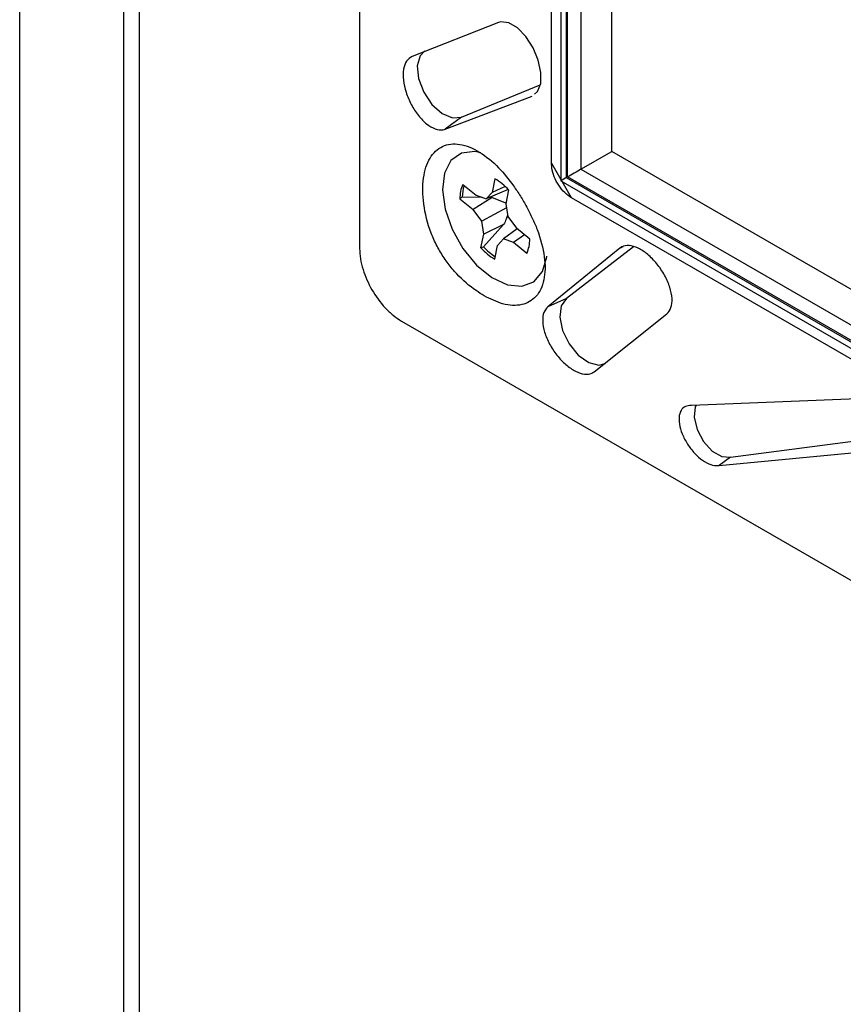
# Model space of a CAD drawing. Header units: inches. Extents: x 0.3 to 33.8, y 0.2 to 21.7.
# Tile 163 of 192: x 29.985 to 30.158, y 17.862 to 18.07. Entities that reach past the tile are written whole.
import ezdxf

# ---------------------------------------------------------------- set-up
doc = ezdxf.new("R2010")
doc.units = ezdxf.units.IN
doc.header["$MEASUREMENT"] = 0

msp = doc.modelspace()

# ---------------------------------------------------------------- linework, layer by layer
at = {"color": 7, "linetype": 'Continuous', "lineweight": 25}
for p, q in [((29.98488045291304, 17.46451884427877), (29.98488045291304, 18.63829626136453)), ((30.00683302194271, 17.4323618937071), (30.00683302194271, 18.62655283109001)), ((30.01007083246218, 18.62411690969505), (30.01007083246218, 17.42992597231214)), ((30.0565210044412, 18.44860098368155), (30.0565210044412, 18.02133922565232)), ((30.09691606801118, 18.03936121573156), (30.09691606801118, 18.37414294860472)), ((30.0989010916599, 18.36935240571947), (30.0989010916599, 18.03560878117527)), ((30.10007266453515, 18.36541006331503), (30.10007266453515, 18.03628549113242)), ((30.10034030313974, 18.03644004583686), (30.10034030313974, 18.36494649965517)), ((30.10314383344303, 18.36265153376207), (30.10314383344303, 18.03805875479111)), ((30.10964399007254, 18.0418112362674), (30.10964399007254, 18.35889907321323)), ((30.08578346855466, 18.06899249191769), (30.0675586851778, 18.06180302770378)), ((30.07801663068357, 18.04904033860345), (30.09455308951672, 18.05584410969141)), ((30.07456365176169, 18.04652503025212), (30.09284418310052, 18.05347259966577)), ((30.07801663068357, 18.04904033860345), (30.07456365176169, 18.04652503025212)), ((30.10314383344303, 18.03805875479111), (30.10964399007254, 18.0418112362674)), ((30.38423404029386, 17.88329377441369), (30.10964399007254, 18.0418112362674)), ((30.09700166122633, 18.03833266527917), (30.09691606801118, 18.03936121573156)), ((30.09691606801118, 18.03936121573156), (30.0989010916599, 18.03592342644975)), ((30.10314383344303, 18.03805875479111), (30.38423404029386, 17.87578883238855)), ((30.08501309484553, 18.03606606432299), (30.08443146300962, 18.03316969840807)), ((30.09890109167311, 18.03560878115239), (30.38791621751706, 17.86876390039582)), ((30.1011587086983, 18.03201274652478), (30.09917356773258, 18.03545148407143)), ((30.10007266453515, 18.03628549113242), (30.38508746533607, 17.87174994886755)), ((30.38481982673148, 17.8722135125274), (30.10034030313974, 18.03644004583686)), ((30.07825191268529, 18.03484823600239), (30.0810508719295, 18.03256078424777)), ((30.08782246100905, 18.03379465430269), (30.08320039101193, 18.03179163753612)), ((30.08719483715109, 18.03442010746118), (30.08443146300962, 18.03316969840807)), ((30.08792082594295, 18.03368971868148), (30.08733919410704, 18.03079335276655)), ((30.07764767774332, 18.0318393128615), (30.08044663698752, 18.02955186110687)), ((30.08232711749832, 18.03210411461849), (30.07814132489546, 18.03217492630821)), ((30.08444074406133, 18.03206835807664), (30.08044663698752, 18.02955186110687)), ((30.0810508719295, 18.03256078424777), (30.08320039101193, 18.03179163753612)), ((30.08320039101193, 18.03179163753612), (30.08443146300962, 18.03316969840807)), ((30.08444074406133, 18.03206835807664), (30.08386154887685, 18.03207815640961)), ((30.08444074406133, 18.03206835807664), (30.08744695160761, 18.03092945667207)), ((30.39107248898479, 17.86464908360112), (30.1011587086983, 18.03201274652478)), ((30.08225544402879, 18.02708606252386), (30.08044663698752, 18.02955186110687)), ((30.08746703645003, 18.02994277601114), (30.08225544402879, 18.02708606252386)), ((30.08733919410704, 18.03079335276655), (30.08774771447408, 18.02807533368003)), ((30.08266396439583, 18.02436804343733), (30.08225544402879, 18.02708606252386)), ((30.08774771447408, 18.02807533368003), (30.08955652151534, 18.02560953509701)), ((30.08686788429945, 18.02639402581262), (30.08261626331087, 18.02171311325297)), ((30.08686788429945, 18.02639402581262), (30.08266396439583, 18.02436804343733)), ((30.08969182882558, 18.02549895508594), (30.08680276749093, 18.02336975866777)), ((30.09235548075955, 18.0233220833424), (30.08955652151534, 18.02560953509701)), ((30.08208233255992, 18.02147167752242), (30.08266396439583, 18.02436804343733)), ((30.08680276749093, 18.02336975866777), (30.08557169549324, 18.02199169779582)), ((30.08895228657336, 18.02260061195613), (30.08680276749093, 18.02336975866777)), ((30.09129277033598, 18.02419058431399), (30.08895228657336, 18.02260061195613)), ((30.08499006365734, 18.01909533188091), (30.08557169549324, 18.02199169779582)), ((30.09175124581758, 18.0203131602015), (30.08895228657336, 18.02260061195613)), ((30.11134330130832, 18.02143113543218), (30.09618840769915, 18.00906985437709)), ((30.11421831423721, 18.0216980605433), (30.10009341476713, 18.01080222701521)), ((30.11134330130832, 18.02143113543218), (30.11206424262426, 18.0217510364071)), ((30.10009341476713, 18.01080222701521), (30.09618840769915, 18.00906985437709)), ((30.1059170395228, 17.99536443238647), (30.12125356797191, 18.00755651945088)), ((30.06535849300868, 18.00603224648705), (30.43535798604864, 17.79243608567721)), ((30.16865835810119, 17.98990272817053), (30.12643948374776, 17.98822252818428)), ((30.13470506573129, 17.97732896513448), (30.17513582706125, 17.98261582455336)), ((30.13231209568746, 17.97559507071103), (30.17354011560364, 17.97955934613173)), ((30.13470506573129, 17.97732896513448), (30.13231209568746, 17.97559507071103))]:
    msp.add_line(p, q, dxfattribs=at)
at = {"color": 7, "linetype": 'Continuous', "lineweight": 25, "flags": 128}
for points in [[(30.09333221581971, 18.05387023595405), (30.0940213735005, 18.0544317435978), (30.09467152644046, 18.05615870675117), (30.09471998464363, 18.05845183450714), (30.09416549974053, 18.06105149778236), (30.09307085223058, 18.0636717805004), (30.09155474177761, 18.06602475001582), (30.0897827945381, 18.06784597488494), (30.0879538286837, 18.06892351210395), (30.08627839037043, 18.06912792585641), (30.08578346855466, 18.06899249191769), (30.08578346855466, 18.06899249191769)], [(30.07028918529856, 18.06299437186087), (30.069273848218, 18.06196415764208), (30.06866964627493, 18.05985281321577), (30.06893148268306, 18.05716242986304), (30.07001905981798, 18.05430706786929), (30.07176499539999, 18.05172617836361), (30.07390058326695, 18.04981697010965), (30.07609714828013, 18.04887327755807), (30.07801663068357, 18.04904033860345)], [(30.08208294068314, 18.04154966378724), (30.08077197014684, 18.04178684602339), (30.07795698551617, 18.04144959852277), (30.07576794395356, 18.03988003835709), (30.0743993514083, 18.03721762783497), (30.07397281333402, 18.0336989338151), (30.07452622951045, 18.02963660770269), (30.07601042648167, 18.02539160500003), (30.07829352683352, 18.02134111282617), (30.08117266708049, 18.01784503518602), (30.08439202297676, 18.0152140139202), (30.08766554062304, 18.01368182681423), (30.09070235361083, 18.01338461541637), (30.09323262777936, 18.01434878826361), (30.09503153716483, 18.01648867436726), (30.09593924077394, 18.01961413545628), (30.0959485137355, 18.0196928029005)], [(30.10009341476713, 18.01080222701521), (30.09898915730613, 18.00922315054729), (30.09870827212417, 18.00684878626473), (30.0992939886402, 18.0040445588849), (30.10065616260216, 18.00124205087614), (30.10258514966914, 17.9988725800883), (30.10478407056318, 17.99730081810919), (30.10691450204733, 17.99676866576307), (30.1082673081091, 17.99710706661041)], [(30.12740230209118, 17.98830487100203), (30.12725743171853, 17.98794795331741), (30.12703303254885, 17.98575736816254), (30.12764610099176, 17.98317882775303), (30.12899040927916, 17.98065912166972), (30.13083302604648, 17.97863484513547), (30.13285467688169, 17.97745674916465), (30.13470506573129, 17.97732896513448)]]:
    msp.add_lwpolyline(points, dxfattribs=at)
at = {"color": 7, "linetype": 'Continuous', "lineweight": 25}
for centre, radius, start, end in [((30.07846433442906, 18.02508576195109), 0.0127848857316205, 42.2973864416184, 59.18773366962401), ((30.08466857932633, 18.03199454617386), 0.007022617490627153, 156.0238077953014, 181.2666129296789), ((30.08546905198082, 18.03225486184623), 0.007328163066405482, 161.1807582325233, 180.6249942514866), ((30.08533457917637, 18.02316685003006), 0.007022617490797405, 336.0238077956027, 1.266612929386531), ((30.09153882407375, 18.03007563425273), 0.01278488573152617, 222.2973864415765, 239.1877336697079), ((30.09220695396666, 18.03054100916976), 0.01303507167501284, 222.6284848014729, 236.9334337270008)]:
    msp.add_arc(centre, radius, start, end, dxfattribs=at)
for centre, major_axis, ratio, start_param, end_param in [((30.10175451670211, 18.03725645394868), (0.002000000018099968, 0.001154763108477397), 7.037292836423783e-05, 0.8028108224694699, 2.356153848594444), ((30.1029010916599, 18.03791830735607), (0.004000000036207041, 0.002309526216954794), 7.037292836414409e-05, 2.356153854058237, 3.141633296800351), ((30.10197434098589, 18.03737886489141), (0.08571799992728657, 0.05579105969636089), 0.08665554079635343, 1.795748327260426, 1.801738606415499), ((30.10197434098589, 18.03737886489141), (0.09123084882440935, 0.04293145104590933), 0.06060465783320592, 4.464162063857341, 4.470152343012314)]:
    msp.add_ellipse(centre, major_axis=major_axis, ratio=ratio, start_param=start_param, end_param=end_param, dxfattribs=at)
for points, knots in [([(30.0675586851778, 18.06180302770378), (30.06713955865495, 18.06153827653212), (30.06630125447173, 18.06100874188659), (30.06568232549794, 18.05921322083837), (30.06563969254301, 18.05691322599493), (30.0662104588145, 18.05429275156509), (30.06732031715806, 18.05166252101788), (30.06885015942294, 18.04930737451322), (30.07063328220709, 18.04749032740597), (30.07246385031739, 18.04643146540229), (30.07377950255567, 18.04626649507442), (30.07440710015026, 18.04647341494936), (30.07456365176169, 18.04652503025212)], [0, 0, 0, 0, 0.1070010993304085, 0.214015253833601, 0.3207028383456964, 0.427207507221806, 0.5338414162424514, 0.6408595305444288, 0.7483509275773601, 0.8561990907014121, 0.9641294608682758, 1, 1, 1, 1]), ([(30.08278968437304, 18.01134541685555), (30.0841001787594, 18.01070345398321), (30.08696645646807, 18.00929937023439), (30.09085233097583, 18.00919953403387), (30.09391948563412, 18.0109470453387), (30.09560111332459, 18.01451352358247), (30.09569506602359, 18.01948254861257), (30.0944665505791, 18.0241614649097), (30.09294643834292, 18.02771750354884), (30.0917570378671, 18.03009556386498), (30.09042281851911, 18.03238923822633), (30.0884793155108, 18.03530320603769), (30.08566998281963, 18.03873980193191), (30.08172484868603, 18.04197760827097), (30.07755038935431, 18.04365650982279), (30.07383866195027, 18.04322835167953), (30.07113724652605, 18.04070419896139), (30.06974671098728, 18.03639198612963), (30.06981179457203, 18.03081858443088), (30.07101653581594, 18.02568476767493), (30.07277251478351, 18.02187796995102), (30.0742836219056, 18.01932577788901), (30.07572053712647, 18.01738974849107), (30.07790255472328, 18.0149149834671), (30.08024783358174, 18.01291713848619), (30.08220953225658, 18.01170414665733), (30.08278968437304, 18.01134541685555)], [0, 0, 0, 0, 0.04647207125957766, 0.1016424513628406, 0.1570287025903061, 0.2128165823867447, 0.2690146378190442, 0.3254524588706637, 0.3480849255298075, 0.3701001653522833, 0.3921116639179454, 0.4140268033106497, 0.4582124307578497, 0.5101062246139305, 0.5665510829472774, 0.6229465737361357, 0.679034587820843, 0.7346892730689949, 0.7899786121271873, 0.8452026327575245, 0.870459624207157, 0.8948059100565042, 0.9189031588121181, 0.9309211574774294, 0.9795706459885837, 0.9999999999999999, 0.9999999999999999, 0.9999999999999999, 0.9999999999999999]), ([(30.08770895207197, 18.02833323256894), (30.08761612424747, 18.02806981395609), (30.08738184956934, 18.0274050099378), (30.08706137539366, 18.02677462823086), (30.08686788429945, 18.02639402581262)], [0, 0, 0, 0, 0.396234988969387, 1, 1, 1, 1]), ([(30.0565210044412, 18.02133922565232), (30.05655675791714, 18.02062295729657), (30.0566273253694, 18.01920924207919), (30.05734388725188, 18.0162415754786), (30.05895151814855, 18.0125375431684), (30.06135544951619, 18.00929336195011), (30.06356716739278, 18.00718912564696), (30.06475611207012, 18.00642127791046), (30.06535849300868, 18.00603224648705)], [0, 0, 0, 0, 0.1304165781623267, 0.2574061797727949, 0.5000000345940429, 0.7425990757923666, 0.8695873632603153, 0.9999999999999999, 0.9999999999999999, 0.9999999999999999, 0.9999999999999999]), ([(30.12125356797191, 18.00755651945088), (30.12159113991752, 18.00794610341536), (30.12226625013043, 18.00872523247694), (30.12245330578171, 18.01075834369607), (30.12198458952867, 18.01316113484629), (30.1208593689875, 18.01573418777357), (30.11922050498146, 18.01816178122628), (30.1172554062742, 18.02017019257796), (30.11518808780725, 18.0215361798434), (30.11325722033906, 18.02210456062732), (30.11200868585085, 18.02190568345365), (30.11147484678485, 18.02152495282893), (30.11134330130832, 18.02143113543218)], [0, 0, 0, 0, 0.1075683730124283, 0.2151260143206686, 0.3229390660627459, 0.4307916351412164, 0.5383764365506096, 0.6455046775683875, 0.7521904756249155, 0.8586420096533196, 0.9651673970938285, 0.9999999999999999, 0.9999999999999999, 0.9999999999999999, 0.9999999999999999]), ([(30.09618840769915, 18.00906985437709), (30.09586928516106, 18.00871501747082), (30.09521204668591, 18.00798422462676), (30.09498216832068, 18.00605749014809), (30.09539644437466, 18.00371067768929), (30.09646352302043, 18.00117606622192), (30.09804826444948, 17.99876406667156), (30.09996926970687, 17.99674722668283), (30.1020074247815, 17.99534993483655), (30.1039263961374, 17.99473215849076), (30.10520939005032, 17.99488322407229), (30.10576458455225, 17.9952607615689), (30.1059170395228, 17.99536443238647)], [0, 0, 0, 0, 0.1015469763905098, 0.2091377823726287, 0.3169945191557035, 0.4249135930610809, 0.532584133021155, 0.6398050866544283, 0.7465752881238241, 0.8530915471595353, 0.9596593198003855, 1, 1, 1, 1]), ([(30.12643948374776, 17.98822252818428), (30.1259931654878, 17.98820505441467), (30.12507042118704, 17.9881689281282), (30.12415222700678, 17.98726780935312), (30.12373415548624, 17.98579048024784), (30.12391056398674, 17.98385472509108), (30.12465900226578, 17.98169509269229), (30.12589598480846, 17.97955695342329), (30.12747974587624, 17.97768341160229), (30.12921839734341, 17.97630273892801), (30.13093156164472, 17.97551125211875), (30.1318569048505, 17.97556743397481), (30.13231209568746, 17.97559507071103)], [0, 0, 0, 0, 0.09437210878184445, 0.1951103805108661, 0.2961994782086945, 0.3976703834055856, 0.4992940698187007, 0.6007721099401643, 0.7018695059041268, 0.8025205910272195, 0.9028567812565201, 1, 1, 1, 1])]:
    msp.add_open_spline(points, degree=3, knots=knots, dxfattribs=at)
msp.add_open_spline([(30.1011587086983, 18.03201274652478), (30.10067403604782, 18.03234824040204), (30.09970469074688, 18.03301922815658), (30.09842809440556, 18.03462704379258), (30.09743403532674, 18.03647128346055), (30.09714578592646, 18.03771220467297), (30.09700166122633, 18.03833266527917)], degree=3, dxfattribs=at)

doc.saveas('drawing.dxf')
